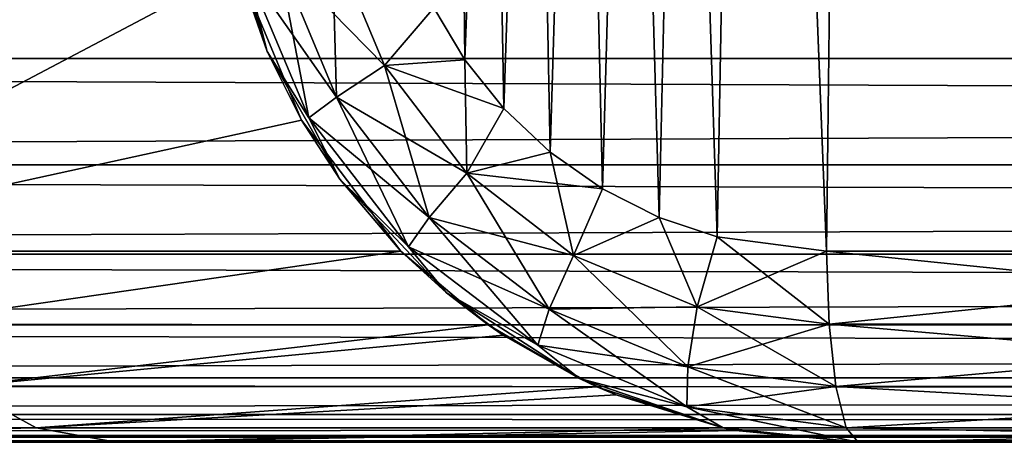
# Model space of a CAD drawing. Header units: millimetres. Extents: x -44.7 to 52.5, y -25.6 to 0.
# Tile 248 of 256: x 1.586 to 3.119, y -25 to -24.343. Entities that reach past the tile are written whole.
import ezdxf

# ---------------------------------------------------------------- set-up
doc = ezdxf.new("R2010")
doc.units = ezdxf.units.MM
doc.header["$LTSCALE"] = 65.185185
for name, color, linetype in [('141', 7, 'CONTINUOUS'), ('144', 7, 'CONTINUOUS'), ('151', 7, 'CONTINUOUS'), ('153', 7, 'CONTINUOUS'), ('156', 7, 'CONTINUOUS'), ('157', 7, 'CONTINUOUS'), ('167', 7, 'CONTINUOUS'), ('168', 7, 'CONTINUOUS'), ('176', 7, 'CONTINUOUS'), ('177', 7, 'CONTINUOUS'), ('2', 7, 'CONTINUOUS'), ('200', 7, 'CONTINUOUS'), ('203', 7, 'CONTINUOUS'), ('50', 7, 'CONTINUOUS'), ('55', 7, 'CONTINUOUS'), ('61', 7, 'CONTINUOUS')]:
    doc.layers.add(name, color=color, linetype=linetype)

msp = doc.modelspace()

# ---------------------------------------------------------------- linework, layer by layer
at = {"layer": '141', "linetype": 'Continuous'}
for points in [[(1.7018, -2.2921, 17.7203), (1.8913, -24.0087, 17.8917), (1.0919, -24.7026, 17.9643), (1.7018, -2.2921, 17.7203)], [(1.7018, -2.2921, 17.7203), (1.0919, -24.7026, 17.9643), (1.1347, -2.2921, 17.7656), (1.7018, -2.2921, 17.7203)], [(1.0919, -24.7026, 17.9643), (1.8913, -24.0087, 17.8917), (1.9264, -24.2626, 17.8901), (1.0919, -24.7026, 17.9643)], [(2.0248, -24.4991, 17.8814), (1.0919, -24.7026, 17.9643), (1.9264, -24.2626, 17.8901), (2.0248, -24.4991, 17.8814)], [(2.1797, -24.7026, 17.8649), (1.0919, -24.7026, 17.9643), (2.0248, -24.4991, 17.8814), (2.1797, -24.7026, 17.8649)]]:
    msp.add_3dface(points, dxfattribs=at)
at = {"layer": '144', "linetype": 'Continuous'}
for points in [[(1.9714, -24.3921, 17.4495), (1.9264, -24.2626, 17.8901), (1.9099, -24.1919, 17.4538), (1.9714, -24.3921, 17.4495)], [(2.0248, -24.4991, 17.8814), (1.9264, -24.2626, 17.8901), (1.9714, -24.3921, 17.4495), (2.0248, -24.4991, 17.8814)], [(2.0846, -24.591, 17.4404), (2.0248, -24.4991, 17.8814), (1.9714, -24.3921, 17.4495), (2.0846, -24.591, 17.4404)], [(2.1797, -24.7026, 17.8649), (2.0248, -24.4991, 17.8814), (2.0846, -24.591, 17.4404), (2.1797, -24.7026, 17.8649)], [(2.2503, -24.7675, 17.4256), (2.1797, -24.7026, 17.8649), (2.0846, -24.591, 17.4404), (2.2503, -24.7675, 17.4256)], [(2.3155, -24.8176, 17.8726), (2.1797, -24.7026, 17.8649), (2.2503, -24.7675, 17.4256), (2.3155, -24.8176, 17.8726)], [(2.4573, -24.9009, 17.4055), (2.3155, -24.8176, 17.8726), (2.2503, -24.7675, 17.4256), (2.4573, -24.9009, 17.4055)], [(2.3386, -24.8334, 17.8763), (2.3155, -24.8176, 17.8726), (2.4573, -24.9009, 17.4055), (2.3386, -24.8334, 17.8763)], [(2.4845, -24.9135, 17.9154), (2.3386, -24.8334, 17.8763), (2.4573, -24.9009, 17.4055), (2.4845, -24.9135, 17.9154)], [(2.681, -24.9776, 17.382), (2.4845, -24.9135, 17.9154), (2.4573, -24.9009, 17.4055), (2.681, -24.9776, 17.382)], [(2.5148, -24.9264, 17.925), (2.4845, -24.9135, 17.9154), (2.681, -24.9776, 17.382), (2.5148, -24.9264, 17.925)], [(2.6804, -24.9775, 17.9849), (2.5148, -24.9264, 17.925), (2.681, -24.9776, 17.382), (2.6804, -24.9775, 17.9849)], [(2.7011, -24.9817, 17.9927), (2.6804, -24.9775, 17.9849), (2.681, -24.9776, 17.382), (2.7011, -24.9817, 17.9927)], [(2.8913, -25, 17.3582), (2.7011, -24.9817, 17.9927), (2.681, -24.9776, 17.382), (2.8913, -25, 17.3582)], [(2.8913, -25, 17.3582), (2.8913, -25, 18.0675), (2.7011, -24.9817, 17.9927), (2.8913, -25, 17.3582)]]:
    msp.add_3dface(points, dxfattribs=at)
at = {"layer": '151', "linetype": 'Continuous'}
for points in [[(1.0919, -24.7026, -17.9643), (1.8913, -24.0087, -17.8917), (1.1349, -2.2921, -17.7656), (1.0919, -24.7026, -17.9643)], [(1.9264, -24.2626, -17.8901), (1.8913, -24.0087, -17.8917), (1.0919, -24.7026, -17.9643), (1.9264, -24.2626, -17.8901)], [(2.0248, -24.4991, -17.8814), (1.9264, -24.2626, -17.8901), (1.0919, -24.7026, -17.9643), (2.0248, -24.4991, -17.8814)], [(2.1797, -24.7026, -17.8649), (2.0248, -24.4991, -17.8814), (1.0919, -24.7026, -17.9643), (2.1797, -24.7026, -17.8649)]]:
    msp.add_3dface(points, dxfattribs=at)
at = {"layer": '153', "linetype": 'Continuous'}
for points in [[(1.9099, -24.1919, -17.4538), (1.9264, -24.2626, -17.8901), (1.9714, -24.3921, -17.4495), (1.9099, -24.1919, -17.4538)], [(1.9264, -24.2626, -17.8901), (2.0248, -24.4991, -17.8814), (1.9714, -24.3921, -17.4495), (1.9264, -24.2626, -17.8901)], [(1.9714, -24.3921, -17.4495), (2.0248, -24.4991, -17.8814), (2.0846, -24.591, -17.4404), (1.9714, -24.3921, -17.4495)], [(2.0248, -24.4991, -17.8814), (2.1797, -24.7026, -17.8649), (2.0846, -24.591, -17.4404), (2.0248, -24.4991, -17.8814)], [(2.0846, -24.591, -17.4404), (2.1797, -24.7026, -17.8649), (2.2503, -24.7675, -17.4256), (2.0846, -24.591, -17.4404)], [(2.1797, -24.7026, -17.8649), (2.3155, -24.8176, -17.8726), (2.2503, -24.7675, -17.4256), (2.1797, -24.7026, -17.8649)], [(2.3155, -24.8176, -17.8726), (2.3386, -24.8334, -17.8763), (2.2503, -24.7675, -17.4256), (2.3155, -24.8176, -17.8726)], [(2.2503, -24.7675, -17.4256), (2.3386, -24.8334, -17.8763), (2.4573, -24.9009, -17.4055), (2.2503, -24.7675, -17.4256)], [(2.3386, -24.8334, -17.8763), (2.4845, -24.9135, -17.9154), (2.4573, -24.9009, -17.4055), (2.3386, -24.8334, -17.8763)], [(2.5148, -24.9264, -17.925), (2.6804, -24.9775, -17.9849), (2.4573, -24.9009, -17.4055), (2.5148, -24.9264, -17.925)], [(2.4573, -24.9009, -17.4055), (2.6804, -24.9775, -17.9849), (2.681, -24.9776, -17.382), (2.4573, -24.9009, -17.4055)], [(2.4845, -24.9135, -17.9154), (2.5148, -24.9264, -17.925), (2.4573, -24.9009, -17.4055), (2.4845, -24.9135, -17.9154)], [(2.6804, -24.9775, -17.9849), (2.7011, -24.9817, -17.9927), (2.681, -24.9776, -17.382), (2.6804, -24.9775, -17.9849)], [(2.8913, -25, -18.0675), (2.8913, -25, -17.3582), (2.681, -24.9776, -17.382), (2.8913, -25, -18.0675)], [(2.7011, -24.9817, -17.9927), (2.8913, -25, -18.0675), (2.681, -24.9776, -17.382), (2.7011, -24.9817, -17.9927)]]:
    msp.add_3dface(points, dxfattribs=at)
at = {"layer": '156', "linetype": 'Continuous'}
for points in [[(1.9714, -24.3921, 17.4495), (1.9099, -24.1919, 17.4538), (1.9377, -24.2611, 17.3712), (1.9714, -24.3921, 17.4495)], [(2.1541, -24.4143, 17.1832), (1.9879, -24.2445, 17.2674), (2.0727, -24.2192, 17.1915), (2.1541, -24.4143, 17.1832)], [(2.231, -24.3246, 17.1496), (2.1541, -24.4143, 17.1832), (2.0727, -24.2192, 17.1915), (2.231, -24.3246, 17.1496)], [(2.0795, -24.4631, 17.2583), (1.9377, -24.2611, 17.3712), (1.9879, -24.2445, 17.2674), (2.0795, -24.4631, 17.2583)], [(2.0795, -24.4631, 17.2583), (1.9879, -24.2445, 17.2674), (2.1541, -24.4143, 17.1832), (2.0795, -24.4631, 17.2583)], [(2.0364, -24.4954, 17.3616), (1.9714, -24.3921, 17.4495), (1.9377, -24.2611, 17.3712), (2.0364, -24.4954, 17.3616)], [(2.0364, -24.4954, 17.3616), (1.9377, -24.2611, 17.3712), (2.0795, -24.4631, 17.2583), (2.0364, -24.4954, 17.3616)], [(2.231, -24.3246, 17.1496), (2.2792, -24.4051, 17.144), (2.1541, -24.4143, 17.1832), (2.231, -24.3246, 17.1496)], [(2.0846, -24.591, 17.4404), (1.9714, -24.3921, 17.4495), (2.0364, -24.4954, 17.3616), (2.0846, -24.591, 17.4404)], [(2.2792, -24.4051, 17.144), (2.3397, -24.481, 17.1365), (2.1541, -24.4143, 17.1832), (2.2792, -24.4051, 17.144)], [(2.2822, -24.5815, 17.168), (2.0795, -24.4631, 17.2583), (2.1541, -24.4143, 17.1832), (2.2822, -24.5815, 17.168)], [(2.3397, -24.481, 17.1365), (2.2822, -24.5815, 17.168), (2.1541, -24.4143, 17.1832), (2.3397, -24.481, 17.1365)], [(2.2237, -24.6502, 17.2416), (2.0364, -24.4954, 17.3616), (2.0795, -24.4631, 17.2583), (2.2237, -24.6502, 17.2416)], [(2.2237, -24.6502, 17.2416), (2.0795, -24.4631, 17.2583), (2.2822, -24.5815, 17.168), (2.2237, -24.6502, 17.2416)], [(2.3397, -24.481, 17.1365), (2.412, -24.549, 17.1271), (2.2822, -24.5815, 17.168), (2.3397, -24.481, 17.1365)], [(2.1916, -24.696, 17.3439), (2.0846, -24.591, 17.4404), (2.0364, -24.4954, 17.3616), (2.1916, -24.696, 17.3439)], [(2.1916, -24.696, 17.3439), (2.0364, -24.4954, 17.3616), (2.2237, -24.6502, 17.2416), (2.1916, -24.696, 17.3439)], [(2.412, -24.549, 17.1271), (2.4934, -24.6059, 17.1159), (2.2822, -24.5815, 17.168), (2.412, -24.549, 17.1271)], [(2.2503, -24.7675, 17.4256), (2.0846, -24.591, 17.4404), (2.1916, -24.696, 17.3439), (2.2503, -24.7675, 17.4256)], [(2.4483, -24.7093, 17.1461), (2.2237, -24.6502, 17.2416), (2.2822, -24.5815, 17.168), (2.4483, -24.7093, 17.1461)], [(2.4934, -24.6059, 17.1159), (2.4483, -24.7093, 17.1461), (2.2822, -24.5815, 17.168), (2.4934, -24.6059, 17.1159)], [(2.4934, -24.6059, 17.1159), (2.5813, -24.6504, 17.1032), (2.4483, -24.7093, 17.1461), (2.4934, -24.6059, 17.1159)], [(2.4103, -24.7932, 17.2175), (2.1916, -24.696, 17.3439), (2.2237, -24.6502, 17.2416), (2.4103, -24.7932, 17.2175)], [(2.4103, -24.7932, 17.2175), (2.2237, -24.6502, 17.2416), (2.4483, -24.7093, 17.1461), (2.4103, -24.7932, 17.2175)], [(2.5813, -24.6504, 17.1032), (2.6406, -24.7892, 17.1182), (2.4483, -24.7093, 17.1461), (2.5813, -24.6504, 17.1032)], [(2.5813, -24.6504, 17.1032), (2.6717, -24.6806, 17.0896), (2.6406, -24.7892, 17.1182), (2.5813, -24.6504, 17.1032)], [(2.6717, -24.6806, 17.0896), (2.842, -24.7026, 17.0623), (2.6406, -24.7892, 17.1182), (2.6717, -24.6806, 17.0896)], [(2.3925, -24.8492, 17.3181), (2.2503, -24.7675, 17.4256), (2.1916, -24.696, 17.3439), (2.3925, -24.8492, 17.3181)], [(2.3925, -24.8492, 17.3181), (2.1916, -24.696, 17.3439), (2.4103, -24.7932, 17.2175), (2.3925, -24.8492, 17.3181)], [(2.842, -24.7026, 17.0623), (2.8459, -24.8164, 17.0855), (2.6406, -24.7892, 17.1182), (2.842, -24.7026, 17.0623)], [(2.6406, -24.7892, 17.1182), (2.4103, -24.7932, 17.2175), (2.4483, -24.7093, 17.1461), (2.6406, -24.7892, 17.1182)], [(2.4573, -24.9009, 17.4055), (2.2503, -24.7675, 17.4256), (2.3925, -24.8492, 17.3181), (2.4573, -24.9009, 17.4055)], [(2.6262, -24.8826, 17.1864), (2.3925, -24.8492, 17.3181), (2.4103, -24.7932, 17.2175), (2.6262, -24.8826, 17.1864)], [(2.6262, -24.8826, 17.1864), (2.4103, -24.7932, 17.2175), (2.6406, -24.7892, 17.1182), (2.6262, -24.8826, 17.1864)], [(2.8459, -24.8164, 17.0855), (2.6262, -24.8826, 17.1864), (2.6406, -24.7892, 17.1182), (2.8459, -24.8164, 17.0855)], [(2.8566, -24.913, 17.1498), (2.6262, -24.8826, 17.1864), (2.8459, -24.8164, 17.0855), (2.8566, -24.913, 17.1498)], [(2.6248, -24.9449, 17.2849), (2.4573, -24.9009, 17.4055), (2.3925, -24.8492, 17.3181), (2.6248, -24.9449, 17.2849)], [(2.6248, -24.9449, 17.2849), (2.3925, -24.8492, 17.3181), (2.6262, -24.8826, 17.1864), (2.6248, -24.9449, 17.2849)], [(2.8566, -24.913, 17.1498), (2.6248, -24.9449, 17.2849), (2.6262, -24.8826, 17.1864), (2.8566, -24.913, 17.1498)], [(2.681, -24.9776, 17.382), (2.4573, -24.9009, 17.4055), (2.6248, -24.9449, 17.2849), (2.681, -24.9776, 17.382)], [(2.8725, -24.9774, 17.2456), (2.6248, -24.9449, 17.2849), (2.8566, -24.913, 17.1498), (2.8725, -24.9774, 17.2456)], [(2.8725, -24.9774, 17.2456), (2.681, -24.9776, 17.382), (2.6248, -24.9449, 17.2849), (2.8725, -24.9774, 17.2456)], [(2.8913, -25, 17.3582), (2.681, -24.9776, 17.382), (2.8725, -24.9774, 17.2456), (2.8913, -25, 17.3582)]]:
    msp.add_3dface(points, dxfattribs=at)
at = {"layer": '157', "linetype": 'Continuous'}
for points in [[(2.842, -24.7026, 17.0623), (3.9487, -24.7026, 16.8407), (2.8459, -24.8164, 17.0855), (2.842, -24.7026, 17.0623)], [(2.8459, -24.8164, 17.0855), (3.9487, -24.7026, 16.8407), (3.9547, -24.8164, 16.8634), (2.8459, -24.8164, 17.0855)], [(2.8566, -24.913, 17.1498), (2.8459, -24.8164, 17.0855), (3.9547, -24.8164, 16.8634), (2.8566, -24.913, 17.1498)], [(3.9696, -24.913, 16.9269), (2.8566, -24.913, 17.1498), (3.9547, -24.8164, 16.8634), (3.9696, -24.913, 16.9269)], [(2.8725, -24.9774, 17.2456), (2.8566, -24.913, 17.1498), (3.9696, -24.913, 16.9269), (2.8725, -24.9774, 17.2456)], [(3.9918, -24.9774, 17.0214), (2.8725, -24.9774, 17.2456), (3.9696, -24.913, 16.9269), (3.9918, -24.9774, 17.0214)], [(2.8913, -25, 17.3582), (2.8725, -24.9774, 17.2456), (3.9918, -24.9774, 17.0214), (2.8913, -25, 17.3582)], [(4.02, -25, 17.1319), (2.8913, -25, 17.3582), (3.9918, -24.9774, 17.0214), (4.02, -25, 17.1319)]]:
    msp.add_3dface(points, dxfattribs=at)
at = {"layer": '167', "linetype": 'Continuous'}
for points in [[(3.9487, -24.7026, -16.8407), (2.842, -24.7026, -17.0623), (3.9547, -24.8164, -16.8634), (3.9487, -24.7026, -16.8407)], [(2.842, -24.7026, -17.0623), (2.8459, -24.8164, -17.0855), (3.9547, -24.8164, -16.8634), (2.842, -24.7026, -17.0623)], [(2.8566, -24.913, -17.1498), (3.9696, -24.913, -16.9269), (2.8459, -24.8164, -17.0855), (2.8566, -24.913, -17.1498)], [(2.8459, -24.8164, -17.0855), (3.9696, -24.913, -16.9269), (3.9547, -24.8164, -16.8634), (2.8459, -24.8164, -17.0855)], [(2.8725, -24.9774, -17.2456), (3.9918, -24.9774, -17.0214), (2.8566, -24.913, -17.1498), (2.8725, -24.9774, -17.2456)], [(2.8566, -24.913, -17.1498), (3.9918, -24.9774, -17.0214), (3.9696, -24.913, -16.9269), (2.8566, -24.913, -17.1498)], [(2.8913, -25, -17.3582), (4.02, -25, -17.1319), (2.8725, -24.9774, -17.2456), (2.8913, -25, -17.3582)], [(2.8725, -24.9774, -17.2456), (4.02, -25, -17.1319), (3.9918, -24.9774, -17.0214), (2.8725, -24.9774, -17.2456)]]:
    msp.add_3dface(points, dxfattribs=at)
at = {"layer": '168', "linetype": 'Continuous'}
for points in [[(1.9099, -24.1919, -17.4538), (1.9714, -24.3921, -17.4495), (1.9377, -24.2611, -17.3712), (1.9099, -24.1919, -17.4538)], [(1.9879, -24.2445, -17.2674), (2.0795, -24.4631, -17.2583), (2.0727, -24.2192, -17.1915), (1.9879, -24.2445, -17.2674)], [(2.231, -24.3246, -17.1496), (2.0727, -24.2192, -17.1915), (2.1541, -24.4143, -17.1832), (2.231, -24.3246, -17.1496)], [(2.0727, -24.2192, -17.1915), (2.0795, -24.4631, -17.2583), (2.1541, -24.4143, -17.1832), (2.0727, -24.2192, -17.1915)], [(1.9377, -24.2611, -17.3712), (2.0364, -24.4954, -17.3616), (1.9879, -24.2445, -17.2674), (1.9377, -24.2611, -17.3712)], [(1.9879, -24.2445, -17.2674), (2.0364, -24.4954, -17.3616), (2.0795, -24.4631, -17.2583), (1.9879, -24.2445, -17.2674)], [(1.9377, -24.2611, -17.3712), (1.9714, -24.3921, -17.4495), (2.0364, -24.4954, -17.3616), (1.9377, -24.2611, -17.3712)], [(2.2792, -24.4051, -17.144), (2.231, -24.3246, -17.1496), (2.1541, -24.4143, -17.1832), (2.2792, -24.4051, -17.144)], [(1.9714, -24.3921, -17.4495), (2.0846, -24.591, -17.4404), (2.0364, -24.4954, -17.3616), (1.9714, -24.3921, -17.4495)], [(2.2792, -24.4051, -17.144), (2.1541, -24.4143, -17.1832), (2.2822, -24.5815, -17.168), (2.2792, -24.4051, -17.144)], [(2.3397, -24.481, -17.1365), (2.2792, -24.4051, -17.144), (2.2822, -24.5815, -17.168), (2.3397, -24.481, -17.1365)], [(2.0795, -24.4631, -17.2583), (2.2237, -24.6502, -17.2416), (2.1541, -24.4143, -17.1832), (2.0795, -24.4631, -17.2583)], [(2.1541, -24.4143, -17.1832), (2.2237, -24.6502, -17.2416), (2.2822, -24.5815, -17.168), (2.1541, -24.4143, -17.1832)], [(2.0364, -24.4954, -17.3616), (2.1916, -24.696, -17.3439), (2.0795, -24.4631, -17.2583), (2.0364, -24.4954, -17.3616)], [(2.0795, -24.4631, -17.2583), (2.1916, -24.696, -17.3439), (2.2237, -24.6502, -17.2416), (2.0795, -24.4631, -17.2583)], [(2.412, -24.549, -17.1271), (2.3397, -24.481, -17.1365), (2.2822, -24.5815, -17.168), (2.412, -24.549, -17.1271)], [(2.0364, -24.4954, -17.3616), (2.0846, -24.591, -17.4404), (2.1916, -24.696, -17.3439), (2.0364, -24.4954, -17.3616)], [(2.412, -24.549, -17.1271), (2.2822, -24.5815, -17.168), (2.4483, -24.7093, -17.1461), (2.412, -24.549, -17.1271)], [(2.4934, -24.6059, -17.1159), (2.412, -24.549, -17.1271), (2.4483, -24.7093, -17.1461), (2.4934, -24.6059, -17.1159)], [(2.0846, -24.591, -17.4404), (2.2503, -24.7675, -17.4256), (2.1916, -24.696, -17.3439), (2.0846, -24.591, -17.4404)], [(2.2237, -24.6502, -17.2416), (2.4103, -24.7932, -17.2175), (2.2822, -24.5815, -17.168), (2.2237, -24.6502, -17.2416)], [(2.2822, -24.5815, -17.168), (2.4103, -24.7932, -17.2175), (2.4483, -24.7093, -17.1461), (2.2822, -24.5815, -17.168)], [(2.5813, -24.6504, -17.1032), (2.4934, -24.6059, -17.1159), (2.4483, -24.7093, -17.1461), (2.5813, -24.6504, -17.1032)], [(2.1916, -24.696, -17.3439), (2.3925, -24.8492, -17.3181), (2.2237, -24.6502, -17.2416), (2.1916, -24.696, -17.3439)], [(2.2237, -24.6502, -17.2416), (2.3925, -24.8492, -17.3181), (2.4103, -24.7932, -17.2175), (2.2237, -24.6502, -17.2416)], [(2.5813, -24.6504, -17.1032), (2.4483, -24.7093, -17.1461), (2.6406, -24.7892, -17.1182), (2.5813, -24.6504, -17.1032)], [(2.6717, -24.6806, -17.0896), (2.5813, -24.6504, -17.1032), (2.6406, -24.7892, -17.1182), (2.6717, -24.6806, -17.0896)], [(2.8459, -24.8164, -17.0855), (2.6717, -24.6806, -17.0896), (2.6406, -24.7892, -17.1182), (2.8459, -24.8164, -17.0855)], [(2.842, -24.7026, -17.0623), (2.6717, -24.6806, -17.0896), (2.8459, -24.8164, -17.0855), (2.842, -24.7026, -17.0623)], [(2.1916, -24.696, -17.3439), (2.2503, -24.7675, -17.4256), (2.3925, -24.8492, -17.3181), (2.1916, -24.696, -17.3439)], [(2.4103, -24.7932, -17.2175), (2.6262, -24.8826, -17.1864), (2.4483, -24.7093, -17.1461), (2.4103, -24.7932, -17.2175)], [(2.4483, -24.7093, -17.1461), (2.6262, -24.8826, -17.1864), (2.6406, -24.7892, -17.1182), (2.4483, -24.7093, -17.1461)], [(2.2503, -24.7675, -17.4256), (2.4573, -24.9009, -17.4055), (2.3925, -24.8492, -17.3181), (2.2503, -24.7675, -17.4256)], [(2.3925, -24.8492, -17.3181), (2.6248, -24.9449, -17.2849), (2.4103, -24.7932, -17.2175), (2.3925, -24.8492, -17.3181)], [(2.4103, -24.7932, -17.2175), (2.6248, -24.9449, -17.2849), (2.6262, -24.8826, -17.1864), (2.4103, -24.7932, -17.2175)], [(2.6262, -24.8826, -17.1864), (2.8566, -24.913, -17.1498), (2.6406, -24.7892, -17.1182), (2.6262, -24.8826, -17.1864)], [(2.8566, -24.913, -17.1498), (2.8459, -24.8164, -17.0855), (2.6406, -24.7892, -17.1182), (2.8566, -24.913, -17.1498)], [(2.3925, -24.8492, -17.3181), (2.4573, -24.9009, -17.4055), (2.6248, -24.9449, -17.2849), (2.3925, -24.8492, -17.3181)], [(2.6248, -24.9449, -17.2849), (2.8725, -24.9774, -17.2456), (2.6262, -24.8826, -17.1864), (2.6248, -24.9449, -17.2849)], [(2.8725, -24.9774, -17.2456), (2.8566, -24.913, -17.1498), (2.6262, -24.8826, -17.1864), (2.8725, -24.9774, -17.2456)], [(2.4573, -24.9009, -17.4055), (2.681, -24.9776, -17.382), (2.6248, -24.9449, -17.2849), (2.4573, -24.9009, -17.4055)], [(2.681, -24.9776, -17.382), (2.8913, -25, -17.3582), (2.6248, -24.9449, -17.2849), (2.681, -24.9776, -17.382)], [(2.8913, -25, -17.3582), (2.8725, -24.9774, -17.2456), (2.6248, -24.9449, -17.2849), (2.8913, -25, -17.3582)]]:
    msp.add_3dface(points, dxfattribs=at)
at = {"layer": '176', "linetype": 'Continuous'}
for points in [[(1.0919, -24.7026, 17.9643), (2.1797, -24.7026, 17.8649), (1.3922, -24.8164, 17.967), (1.0919, -24.7026, 17.9643)], [(2.1797, -24.7026, 17.8649), (2.3155, -24.8176, 17.8726), (1.3922, -24.8164, 17.967), (2.1797, -24.7026, 17.8649)], [(1.3922, -24.8164, 17.967), (2.3155, -24.8176, 17.8726), (1.494, -24.913, 18.0243), (1.3922, -24.8164, 17.967)], [(2.3155, -24.8176, 17.8726), (2.3386, -24.8334, 17.8763), (1.494, -24.913, 18.0243), (2.3155, -24.8176, 17.8726)], [(2.3386, -24.8334, 17.8763), (2.4845, -24.9135, 17.9154), (1.494, -24.913, 18.0243), (2.3386, -24.8334, 17.8763)], [(0.538, -24.9774, 18.1752), (1.494, -24.913, 18.0243), (1.6121, -24.9774, 18.1116), (0.538, -24.9774, 18.1752)], [(1.494, -24.913, 18.0243), (2.4845, -24.9135, 17.9154), (1.6121, -24.9774, 18.1116), (1.494, -24.913, 18.0243)], [(2.4845, -24.9135, 17.9154), (2.5148, -24.9264, 17.925), (1.6121, -24.9774, 18.1116), (2.4845, -24.9135, 17.9154)], [(2.5148, -24.9264, 17.925), (2.6804, -24.9775, 17.9849), (1.6121, -24.9774, 18.1116), (2.5148, -24.9264, 17.925)], [(0.5794, -25, 18.2882), (0.538, -24.9774, 18.1752), (1.6121, -24.9774, 18.1116), (0.5794, -25, 18.2882)], [(1.7365, -25, 18.2148), (0.5794, -25, 18.2882), (1.6121, -24.9774, 18.1116), (1.7365, -25, 18.2148)], [(2.6804, -24.9775, 17.9849), (1.7365, -25, 18.2148), (1.6121, -24.9774, 18.1116), (2.6804, -24.9775, 17.9849)], [(1.7365, -25, 18.2148), (2.6804, -24.9775, 17.9849), (2.7011, -24.9817, 17.9927), (1.7365, -25, 18.2148)], [(2.8913, -25, 18.0675), (1.7365, -25, 18.2148), (2.7011, -24.9817, 17.9927), (2.8913, -25, 18.0675)]]:
    msp.add_3dface(points, dxfattribs=at)
at = {"layer": '177', "linetype": 'Continuous'}
for points in [[(2.1797, -24.7026, -17.8649), (1.0919, -24.7026, -17.9643), (1.3922, -24.8164, -17.967), (2.1797, -24.7026, -17.8649)], [(2.3155, -24.8176, -17.8726), (2.1797, -24.7026, -17.8649), (1.3922, -24.8164, -17.967), (2.3155, -24.8176, -17.8726)], [(2.3155, -24.8176, -17.8726), (1.3922, -24.8164, -17.967), (1.494, -24.913, -18.0243), (2.3155, -24.8176, -17.8726)], [(2.3386, -24.8334, -17.8763), (2.3155, -24.8176, -17.8726), (1.494, -24.913, -18.0243), (2.3386, -24.8334, -17.8763)], [(2.4845, -24.9135, -17.9154), (2.3386, -24.8334, -17.8763), (1.494, -24.913, -18.0243), (2.4845, -24.9135, -17.9154)], [(1.6121, -24.9774, -18.1116), (1.494, -24.913, -18.0243), (0.538, -24.9774, -18.1752), (1.6121, -24.9774, -18.1116)], [(2.4845, -24.9135, -17.9154), (1.494, -24.913, -18.0243), (1.6121, -24.9774, -18.1116), (2.4845, -24.9135, -17.9154)], [(2.5148, -24.9264, -17.925), (2.4845, -24.9135, -17.9154), (1.6121, -24.9774, -18.1116), (2.5148, -24.9264, -17.925)], [(2.6804, -24.9775, -17.9849), (2.5148, -24.9264, -17.925), (1.6121, -24.9774, -18.1116), (2.6804, -24.9775, -17.9849)], [(0.5787, -25, -18.2883), (1.6121, -24.9774, -18.1116), (0.538, -24.9774, -18.1752), (0.5787, -25, -18.2883)], [(0.5787, -25, -18.2883), (1.7363, -25, -18.2148), (1.6121, -24.9774, -18.1116), (0.5787, -25, -18.2883)], [(1.7363, -25, -18.2148), (2.6804, -24.9775, -17.9849), (1.6121, -24.9774, -18.1116), (1.7363, -25, -18.2148)], [(1.7363, -25, -18.2148), (2.7011, -24.9817, -17.9927), (2.6804, -24.9775, -17.9849), (1.7363, -25, -18.2148)], [(1.7363, -25, -18.2148), (2.8913, -25, -18.0675), (2.7011, -24.9817, -17.9927), (1.7363, -25, -18.2148)]]:
    msp.add_3dface(points, dxfattribs=at)
at = {"layer": '2', "linetype": 'Continuous'}
for points in [[(11.1639, -25, 13.6027), (12.0258, -25, 12.847), (-7.85, -25, 31.2722), (11.1639, -25, 13.6027)], [(-7.85, -25, 31.2722), (12.0258, -25, 12.847), (33.85, -25, 31.2722), (-7.85, -25, 31.2722)], [(10.252, -25, 14.3025), (11.1639, -25, 13.6027), (-7.85, -25, 31.2722), (10.252, -25, 14.3025)], [(9.2986, -25, 14.9399), (10.252, -25, 14.3025), (-7.85, -25, 31.2722), (9.2986, -25, 14.9399)], [(8.3033, -25, 15.5151), (9.2986, -25, 14.9399), (-7.85, -25, 31.2722), (8.3033, -25, 15.5151)], [(7.2746, -25, 16.0233), (8.3033, -25, 15.5151), (-7.85, -25, 31.2722), (7.2746, -25, 16.0233)], [(6.2129, -25, 16.4639), (7.2746, -25, 16.0233), (-7.85, -25, 31.2722), (6.2129, -25, 16.4639)], [(5.1264, -25, 16.8341), (6.2129, -25, 16.4639), (-7.85, -25, 31.2722), (5.1264, -25, 16.8341)], [(4.02, -25, 17.1319), (5.1264, -25, 16.8341), (-7.85, -25, 31.2722), (4.02, -25, 17.1319)], [(2.8913, -25, 18.0675), (4.02, -25, 17.1319), (-7.85, -25, 31.2722), (2.8913, -25, 18.0675)], [(1.7365, -25, 18.2148), (2.8913, -25, 18.0675), (-7.85, -25, 31.2722), (1.7365, -25, 18.2148)], [(0.5794, -25, 18.2882), (1.7365, -25, 18.2148), (-7.85, -25, 31.2722), (0.5794, -25, 18.2882)], [(33.85, -25, -31.2722), (-2.8913, -25, -18.0675), (-7.85, -25, -31.2722), (33.85, -25, -31.2722)], [(-1.7365, -25, -18.2148), (-2.8913, -25, -18.0675), (33.85, -25, -31.2722), (-1.7365, -25, -18.2148)], [(-0.5794, -25, -18.2882), (-1.7365, -25, -18.2148), (33.85, -25, -31.2722), (-0.5794, -25, -18.2882)], [(0.5787, -25, -18.2883), (-0.5794, -25, -18.2882), (33.85, -25, -31.2722), (0.5787, -25, -18.2883)], [(1.7363, -25, -18.2148), (0.5787, -25, -18.2883), (33.85, -25, -31.2722), (1.7363, -25, -18.2148)], [(2.8913, -25, -18.0675), (1.7363, -25, -18.2148), (33.85, -25, -31.2722), (2.8913, -25, -18.0675)], [(2.8913, -25, 17.3582), (4.02, -25, 17.1319), (2.8913, -25, 18.0675), (2.8913, -25, 17.3582)], [(2.8913, -25, -17.3582), (2.8913, -25, -18.0675), (33.85, -25, -31.2722), (2.8913, -25, -17.3582)], [(4.02, -25, -17.1319), (2.8913, -25, -17.3582), (33.85, -25, -31.2722), (4.02, -25, -17.1319)]]:
    msp.add_3dface(points, dxfattribs=at)
at = {"layer": '200', "linetype": 'Continuous'}
for points in [[(-7.2742, -24.5687, -31.848), (-7.25, -24.4031, -31.8722), (33.2742, -24.5687, -31.848), (-7.2742, -24.5687, -31.848)], [(-7.25, -24.4031, -31.8722), (33.25, -24.4031, -31.8722), (33.2742, -24.5687, -31.848), (-7.25, -24.4031, -31.8722)], [(-7.3349, -24.7076, -31.7874), (-7.2742, -24.5687, -31.848), (33.3349, -24.7076, -31.7874), (-7.3349, -24.7076, -31.7874)], [(33.3349, -24.7076, -31.7874), (-7.2742, -24.5687, -31.848), (33.2742, -24.5687, -31.848), (33.3349, -24.7076, -31.7874)], [(-7.4189, -24.8173, -31.7033), (-7.3349, -24.7076, -31.7874), (33.4189, -24.8173, -31.7033), (-7.4189, -24.8173, -31.7033)], [(33.4189, -24.8173, -31.7033), (-7.3349, -24.7076, -31.7874), (33.3349, -24.7076, -31.7874), (33.4189, -24.8173, -31.7033)], [(-7.5178, -24.8997, -31.6044), (-7.4189, -24.8173, -31.7033), (33.5178, -24.8997, -31.6044), (-7.5178, -24.8997, -31.6044)], [(33.5178, -24.8997, -31.6044), (-7.4189, -24.8173, -31.7033), (33.4189, -24.8173, -31.7033), (33.5178, -24.8997, -31.6044)], [(-7.6259, -24.9566, -31.4963), (-7.5178, -24.8997, -31.6044), (33.6259, -24.9566, -31.4963), (-7.6259, -24.9566, -31.4963)], [(33.6259, -24.9566, -31.4963), (-7.5178, -24.8997, -31.6044), (33.5178, -24.8997, -31.6044), (33.6259, -24.9566, -31.4963)], [(-7.7382, -24.9895, -31.384), (-7.6259, -24.9566, -31.4963), (33.7382, -24.9895, -31.384), (-7.7382, -24.9895, -31.384)], [(33.7382, -24.9895, -31.384), (-7.6259, -24.9566, -31.4963), (33.6259, -24.9566, -31.4963), (33.7382, -24.9895, -31.384)], [(33.85, -25, -31.2722), (-7.85, -25, -31.2722), (-7.7382, -24.9895, -31.384), (33.85, -25, -31.2722)], [(33.85, -25, -31.2722), (-7.7382, -24.9895, -31.384), (33.7382, -24.9895, -31.384), (33.85, -25, -31.2722)]]:
    msp.add_3dface(points, dxfattribs=at)
at = {"layer": '203', "linetype": 'Continuous'}
for points in [[(33.25, -24.4031, 31.8722), (-7.25, -24.4031, 31.8722), (-7.2742, -24.5687, 31.848), (33.25, -24.4031, 31.8722)], [(33.2742, -24.5687, 31.848), (33.25, -24.4031, 31.8722), (-7.2742, -24.5687, 31.848), (33.2742, -24.5687, 31.848)], [(33.3349, -24.7076, 31.7874), (33.2742, -24.5687, 31.848), (-7.3349, -24.7076, 31.7874), (33.3349, -24.7076, 31.7874)], [(-7.3349, -24.7076, 31.7874), (33.2742, -24.5687, 31.848), (-7.2742, -24.5687, 31.848), (-7.3349, -24.7076, 31.7874)], [(33.4189, -24.8173, 31.7033), (33.3349, -24.7076, 31.7874), (-7.4189, -24.8173, 31.7033), (33.4189, -24.8173, 31.7033)], [(-7.4189, -24.8173, 31.7033), (33.3349, -24.7076, 31.7874), (-7.3349, -24.7076, 31.7874), (-7.4189, -24.8173, 31.7033)], [(33.5178, -24.8997, 31.6044), (33.4189, -24.8173, 31.7033), (-7.5178, -24.8997, 31.6044), (33.5178, -24.8997, 31.6044)], [(-7.5178, -24.8997, 31.6044), (33.4189, -24.8173, 31.7033), (-7.4189, -24.8173, 31.7033), (-7.5178, -24.8997, 31.6044)], [(33.6259, -24.9566, 31.4963), (33.5178, -24.8997, 31.6044), (-7.6259, -24.9566, 31.4963), (33.6259, -24.9566, 31.4963)], [(-7.6259, -24.9566, 31.4963), (33.5178, -24.8997, 31.6044), (-7.5178, -24.8997, 31.6044), (-7.6259, -24.9566, 31.4963)], [(33.7382, -24.9895, 31.384), (33.6259, -24.9566, 31.4963), (-7.7382, -24.9895, 31.384), (33.7382, -24.9895, 31.384)], [(-7.7382, -24.9895, 31.384), (33.6259, -24.9566, 31.4963), (-7.6259, -24.9566, 31.4963), (-7.7382, -24.9895, 31.384)], [(-7.85, -25, 31.2722), (33.85, -25, 31.2722), (33.7382, -24.9895, 31.384), (-7.85, -25, 31.2722)], [(-7.85, -25, 31.2722), (33.7382, -24.9895, 31.384), (-7.7382, -24.9895, 31.384), (-7.85, -25, 31.2722)]]:
    msp.add_3dface(points, dxfattribs=at)
at = {"layer": '50', "linetype": 'Continuous'}
for points in [[(2.6717, -24.6806, -17.0896), (2.842, -24.7026, -17.0623), (1.9673, -2.2921, -16.9883), (2.6717, -24.6806, -17.0896)], [(1.9673, -2.2921, -16.9883), (2.842, -24.7026, -17.0623), (3.0916, -2.2921, -16.8201), (1.9673, -2.2921, -16.9883)], [(2.5813, -24.6504, -17.1032), (2.6717, -24.6806, -17.0896), (1.9673, -2.2921, -16.9883), (2.5813, -24.6504, -17.1032)], [(2.4934, -24.6059, -17.1159), (2.5813, -24.6504, -17.1032), (1.9673, -2.2921, -16.9883), (2.4934, -24.6059, -17.1159)], [(2.412, -24.549, -17.1271), (2.4934, -24.6059, -17.1159), (1.9673, -2.2921, -16.9883), (2.412, -24.549, -17.1271)], [(2.3397, -24.481, -17.1365), (2.412, -24.549, -17.1271), (1.9673, -2.2921, -16.9883), (2.3397, -24.481, -17.1365)], [(2.2792, -24.4051, -17.144), (2.3397, -24.481, -17.1365), (1.9673, -2.2921, -16.9883), (2.2792, -24.4051, -17.144)], [(2.231, -24.3246, -17.1496), (2.2792, -24.4051, -17.144), (1.9673, -2.2921, -16.9883), (2.231, -24.3246, -17.1496)], [(2.2792, -24.4051, 17.144), (2.231, -24.3246, 17.1496), (3.0941, -2.2921, 16.8196), (2.2792, -24.4051, 17.144)], [(2.3397, -24.481, 17.1365), (2.2792, -24.4051, 17.144), (3.0941, -2.2921, 16.8196), (2.3397, -24.481, 17.1365)], [(2.412, -24.549, 17.1271), (2.3397, -24.481, 17.1365), (3.0941, -2.2921, 16.8196), (2.412, -24.549, 17.1271)], [(2.4934, -24.6059, 17.1159), (2.412, -24.549, 17.1271), (3.0941, -2.2921, 16.8196), (2.4934, -24.6059, 17.1159)], [(2.5813, -24.6504, 17.1032), (2.4934, -24.6059, 17.1159), (3.0941, -2.2921, 16.8196), (2.5813, -24.6504, 17.1032)], [(2.6717, -24.6806, 17.0896), (2.5813, -24.6504, 17.1032), (3.0941, -2.2921, 16.8196), (2.6717, -24.6806, 17.0896)], [(2.842, -24.7026, 17.0623), (2.6717, -24.6806, 17.0896), (3.0941, -2.2921, 16.8196), (2.842, -24.7026, 17.0623)], [(3.9487, -24.7026, 16.8407), (2.842, -24.7026, 17.0623), (3.0941, -2.2921, 16.8196), (3.9487, -24.7026, 16.8407)], [(2.842, -24.7026, -17.0623), (3.9487, -24.7026, -16.8407), (3.0916, -2.2921, -16.8201), (2.842, -24.7026, -17.0623)], [(3.0916, -2.2921, -16.8201), (3.9487, -24.7026, -16.8407), (4.2028, -2.2921, -16.5774), (3.0916, -2.2921, -16.8201)], [(4.2078, -2.2921, 16.5761), (3.9487, -24.7026, 16.8407), (3.0941, -2.2921, 16.8196), (4.2078, -2.2921, 16.5761)]]:
    msp.add_3dface(points, dxfattribs=at)
at = {"layer": '55', "linetype": 'Continuous'}
for points in [[(-5.741, -17.3864, 31.909), (33.25, -24.4031, 31.8722), (-5.6668, -3.2, 31.9832), (-5.741, -17.3864, 31.909)], [(33.25, -24.4031, 31.8722), (31.741, -17.3864, 31.909), (-5.6668, -3.2, 31.9832), (33.25, -24.4031, 31.8722)], [(-7.25, -20, 31.8953), (33.25, -24.4031, 31.8722), (-5.741, -17.3864, 31.909), (-7.25, -20, 31.8953)], [(-7.25, -24.4031, 31.8722), (33.25, -24.4031, 31.8722), (-7.25, -20, 31.8953), (-7.25, -24.4031, 31.8722)]]:
    msp.add_3dface(points, dxfattribs=at)
at = {"layer": '61', "linetype": 'Continuous'}
for points in [[(-7.25, -24.4031, -31.8722), (-5.741, -17.3864, -31.909), (31.6668, -3.2, -31.9832), (-7.25, -24.4031, -31.8722)], [(31.741, -17.3864, -31.909), (-7.25, -24.4031, -31.8722), (31.6668, -3.2, -31.9832), (31.741, -17.3864, -31.909)], [(33.25, -20, -31.8953), (-7.25, -24.4031, -31.8722), (31.741, -17.3864, -31.909), (33.25, -20, -31.8953)], [(33.25, -24.4031, -31.8722), (-7.25, -24.4031, -31.8722), (33.25, -20, -31.8953), (33.25, -24.4031, -31.8722)]]:
    msp.add_3dface(points, dxfattribs=at)

doc.saveas('drawing.dxf')
